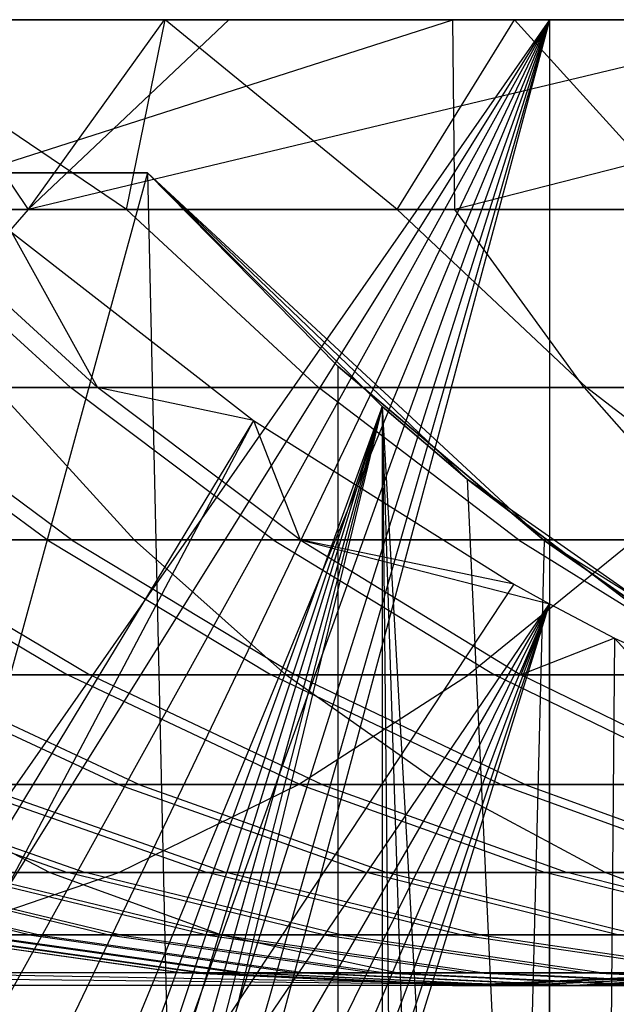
# Model space of a CAD drawing. Extents: x 0.1 to 12.1, y -6 to 6.
# Tile 85 of 181: x 6.491 to 6.615, y 0.728 to 0.932. Entities that reach past the tile are written whole.
import ezdxf

# ---------------------------------------------------------------- set-up
doc = ezdxf.new("R2010")
doc.units = 0
doc.header["$LTSCALE"] = 2.54
doc.layers.get('0').update_dxf_attribs({"linetype": 'CONTINUOUS'})

# ---------------------------------------------------------------- blocks, each defined once
blk = doc.blocks.new('DROPS_COLOR_C_STL')
at = {"color": 0}
for p, q in [((6.16837, 0.31145, 26.50722), (6.60097, 0.93168, 26.48376)), ((6.60097, 0.93168, 26.48376), (6.16837, 0.93168, 26.50722)), ((6.16837, 0.31145, 26.50722), (6.60097, 0.93168, 26.48376)), ((6.60097, 0.93168, 26.48376), (6.16837, 0.93168, 26.50722)), ((6.20344, 0.2952, 26.50648), (6.60097, 0.93168, 26.48376)), ((6.20344, 0.2952, 26.50648), (6.60097, 0.93168, 26.48376)), ((6.23638, 0.27439, 26.5056), (6.60097, 0.93168, 26.48376)), ((6.23638, 0.27439, 26.5056), (6.60097, 0.93168, 26.48376)), ((6.27208, 0.24392, 26.50445), (6.60097, 0.93168, 26.48376)), ((6.27208, 0.24392, 26.50445), (6.60097, 0.93168, 26.48376)), ((6.30275, 0.20802, 26.50328), (6.60097, 0.93168, 26.48376)), ((6.30275, 0.20802, 26.50328), (6.60097, 0.93168, 26.48376)), ((6.32731, 0.16797, 26.50224), (6.60097, 0.93168, 26.48376)), ((6.32731, 0.16797, 26.50224), (6.60097, 0.93168, 26.48376)), ((6.34537, 0.12439, 26.50141), (6.60097, 0.93168, 26.48376)), ((6.34537, 0.12439, 26.50141), (6.60097, 0.93168, 26.48376)), ((6.35635, 0.07863, 26.50087), (6.60097, 0.93168, 26.48376)), ((6.35635, 0.07863, 26.50087), (6.60097, 0.93168, 26.48376)), ((6.36005, 0.03169, 26.50069), (6.60097, 0.93168, 26.48376)), ((6.36005, 0.03169, 26.50069), (6.60097, 0.93168, 26.48376)), ((6.58087, 0.93168, 20.61313), (6.43126, 0.93168, 20.49436)), ((6.58087, 0.93168, 20.61313), (6.43126, 0.93168, 20.49436)), ((6.52132, 0.93168, 17.76127), (6.45521, 0.93168, 17.61591)), ((6.51328, 0.89239, 17.65235), (6.45521, 0.93168, 17.61591)), ((6.52132, 0.93168, 17.76127), (6.45521, 0.93168, 17.61591)), ((6.51328, 0.89239, 17.65235), (6.45521, 0.93168, 17.61591)), ((6.45847, 0.89239, 20.46685), (6.58087, 0.93168, 20.61313)), ((6.45847, 0.89239, 20.46685), (6.58087, 0.93168, 20.61313)), ((6.46654, 0.93168, 19.29293), (6.52117, 0.93168, 19.35291)), ((6.46654, 0.93168, 19.29293), (6.52117, 0.93168, 19.35291)), ((6.46654, 0.93168, 19.29293), (6.49292, 0.89239, 19.3791)), ((6.46654, 0.93168, 19.29293), (6.49292, 0.89239, 19.3791)), ((6.49292, 0.89239, 19.3791), (6.52117, 0.93168, 19.35291)), ((6.65714, 0.93168, 19.49389), (6.49292, 0.89239, 19.3791)), ((6.65714, 0.93168, 19.49389), (6.49292, 0.89239, 19.3791)), ((6.53453, 0.93168, 19.36727), (6.49292, 0.89239, 19.3791)), ((6.53453, 0.93168, 19.36727), (6.49292, 0.89239, 19.3791)), ((6.49292, 0.89239, 19.3791), (6.52117, 0.93168, 19.35291)), ((6.51328, 0.89239, 17.65235), (6.52132, 0.93168, 17.76127)), ((6.51328, 0.89239, 17.65235), (6.52132, 0.93168, 17.76127)), ((6.52117, 0.93168, 19.35291), (6.53453, 0.93168, 19.36727)), ((6.52117, 0.93168, 19.35291), (6.53453, 0.93168, 19.36727)), ((6.59367, 0.93168, 17.90447), (6.52132, 0.93168, 17.76127)), ((6.56937, 0.89239, 17.77208), (6.52132, 0.93168, 17.76127)), ((6.59367, 0.93168, 17.90447), (6.52132, 0.93168, 17.76127)), ((6.56937, 0.89239, 17.77208), (6.52132, 0.93168, 17.76127)), ((6.53453, 0.93168, 19.36727), (6.65714, 0.93168, 19.49389)), ((6.53453, 0.93168, 19.36727), (6.65714, 0.93168, 19.49389)), ((6.56937, 0.89239, 17.77208), (6.59367, 0.93168, 17.90447)), ((6.56937, 0.89239, 17.77208), (6.59367, 0.93168, 17.90447)), ((6.73478, 0.93168, 20.72719), (6.58087, 0.93168, 20.61313)), ((6.58133, 0.89239, 20.56485), (6.58087, 0.93168, 20.61313)), ((6.73478, 0.93168, 20.72719), (6.58087, 0.93168, 20.61313)), ((6.58133, 0.89239, 20.56485), (6.58087, 0.93168, 20.61313)), ((6.73478, 0.93168, 20.72719), (6.58133, 0.89239, 20.56485)), ((6.73478, 0.93168, 20.72719), (6.58133, 0.89239, 20.56485)), ((6.62237, 0.93168, 17.95751), (6.59367, 0.93168, 17.90447)), ((6.62923, 0.89239, 17.88929), (6.59367, 0.93168, 17.90447)), ((6.62237, 0.93168, 17.95751), (6.59367, 0.93168, 17.90447)), ((6.62923, 0.89239, 17.88929), (6.59367, 0.93168, 17.90447)), ((6.60097, -0.86832, 26.48376), (6.60097, 0.93168, 26.48376)), ((7.03074, 0.93168, 26.42915), (6.60097, 0.93168, 26.48376)), ((6.60097, -0.86832, 26.48376), (6.60097, 0.93168, 26.48376)), ((7.03074, 0.93168, 26.42915), (6.60097, 0.93168, 26.48376)), ((5.61212, 0.9, 39.52568), (6.51769, 0.9, 39.52568)), ((5.61212, 0.9, 39.52568), (6.51769, 0.9, 39.52568)), ((5.61212, 0.9, 32.52113), (6.51769, 0.9, 32.52113)), ((5.61212, 0.9, 32.52113), (6.51769, 0.9, 32.52113)), ((6.51769, 0.9, 35.55139), (6.31607, 0.9, 35.53357)), ((6.51769, 0.9, 35.55139), (6.31607, 0.9, 35.53357)), ((6.51769, 0.9, 35.55139), (6.31607, 0.16407, 35.53357)), ((6.51769, 0.9, 35.55139), (6.31607, 0.16407, 35.53357)), ((6.51769, 0.9, 26.53824), (6.44165, 0.9, 26.53297)), ((6.51769, 0.9, 26.53824), (6.44165, 0.9, 26.53297)), ((6.51769, 0.9, 39.52568), (6.51769, 0.9, 35.55139)), ((6.51769, 0.9, 35.55139), (6.56624, 0.8516, 35.55722)), ((6.58384, 0.83655, 39.52568), (6.51769, 0.9, 39.52568)), ((6.51769, 0.9, 39.52568), (6.51769, 0.9, 35.55139)), ((6.51769, 0.9, 39.52568), (6.56624, 0.8516, 35.55722)), ((6.51769, 0.9, 35.55139), (6.56624, 0.8516, 35.55722)), ((6.51769, 0.9, 39.52568), (6.56624, 0.8516, 35.55722)), ((6.58384, 0.83655, 39.52568), (6.51769, 0.9, 39.52568)), ((6.51769, 0.9, 32.52113), (6.51769, 0.9, 26.53824)), ((6.51769, 0.9, 26.53824), (6.55711, -0.85989, 26.54135)), ((6.51769, 0.9, 26.53824), (6.55711, -0.85989, 26.54135)), ((6.51769, 0.9, 26.53824), (6.55713, 0.85987, 26.54135)), ((6.59981, 0.82387, 32.52113), (6.51769, 0.9, 32.52113)), ((6.51769, 0.9, 32.52113), (6.51769, 0.9, 26.53824)), ((6.51769, 0.9, 32.52113), (6.55713, 0.85987, 26.54135)), ((6.51769, 0.9, 26.53824), (6.55713, 0.85987, 26.54135)), ((6.51769, 0.9, 32.52113), (6.55713, 0.85987, 26.54135)), ((6.59981, 0.82387, 32.52113), (6.51769, 0.9, 32.52113)), ((6.31574, 0.89239, 19.17697), (6.49292, 0.89239, 19.3791)), ((6.31574, 0.89239, 19.17697), (6.49292, 0.89239, 19.3791)), ((6.45847, 0.89239, 20.46685), (6.58133, 0.89239, 20.56485)), ((6.45847, 0.89239, 20.46685), (6.58133, 0.89239, 20.56485)), ((6.49292, 0.89239, 19.3791), (6.46094, 0.85555, 19.40873)), ((6.49292, 0.89239, 19.3791), (6.46094, 0.85555, 19.40873)), ((6.51328, 0.89239, 17.65235), (6.46132, 0.89239, 17.53078)), ((6.46132, 0.89239, 17.53078), (6.50168, 0.85555, 17.51432)), ((6.51328, 0.89239, 17.65235), (6.46132, 0.89239, 17.53078)), ((6.46132, 0.89239, 17.53078), (6.50168, 0.85555, 17.51432)), ((6.46699, 0.89239, 14.56391), (6.50729, 0.85555, 14.58053)), ((6.46699, 0.89239, 14.56391), (6.50729, 0.85555, 14.58053)), ((6.49292, 0.89239, 19.3791), (6.68038, 0.89239, 19.57068)), ((6.49292, 0.89239, 19.3791), (6.68038, 0.89239, 19.57068)), ((6.56937, 0.89239, 17.77208), (6.51328, 0.89239, 17.65235)), ((6.51328, 0.89239, 17.65235), (6.55307, 0.85555, 17.63453)), ((6.56937, 0.89239, 17.77208), (6.51328, 0.89239, 17.65235)), ((6.51328, 0.89239, 17.65235), (6.55307, 0.85555, 17.63453)), ((6.62923, 0.89239, 17.88929), (6.56937, 0.89239, 17.77208)), ((6.56937, 0.89239, 17.77208), (6.60853, 0.85555, 17.75292)), ((6.62923, 0.89239, 17.88929), (6.56937, 0.89239, 17.77208)), ((6.56937, 0.89239, 17.77208), (6.60853, 0.85555, 17.75292)), ((6.60805, 0.85555, 20.5304), (6.58133, 0.89239, 20.56485)), ((6.60805, 0.85555, 20.5304), (6.58133, 0.89239, 20.56485)), ((6.70701, 0.89239, 20.65954), (6.58133, 0.89239, 20.56485)), ((6.70701, 0.89239, 20.65954), (6.58133, 0.89239, 20.56485)), ((6.48947, 0.88767, 14.52358), (6.53959, 0.8487, 14.52739)), ((6.48947, 0.88767, 14.52358), (6.53959, 0.8487, 14.52739)), ((6.48947, 0.88767, 14.52358), (6.50729, 0.85555, 14.58053)), ((6.48947, 0.88767, 14.52358), (6.50729, 0.85555, 14.58053)), ((6.55711, -0.85989, 26.54135), (6.55713, 0.85987, 26.54135)), ((6.55711, -0.85989, 26.54135), (6.55713, 0.85987, 26.54135)), ((6.55713, 0.85987, 26.54135), (6.59981, 0.82387, 26.54502)), ((6.59981, 0.82387, 32.52113), (6.55713, 0.85987, 26.54135)), ((6.55713, 0.85987, 26.54135), (6.59981, 0.82387, 26.54502)), ((6.59981, 0.82387, 32.52113), (6.55713, 0.85987, 26.54135)), ((6.49685, 0.82396, 17.37634), (6.45427, 0.85555, 17.39205)), ((6.45427, 0.85555, 17.39205), (6.50168, 0.85555, 17.51432)), ((6.49685, 0.82396, 17.37634), (6.45427, 0.85555, 17.39205)), ((6.45427, 0.85555, 17.39205), (6.50168, 0.85555, 17.51432)), ((6.50194, 0.82396, 14.71825), (6.45942, 0.85555, 14.70238)), ((6.50729, 0.85555, 14.58053), (6.45942, 0.85555, 14.70238)), ((6.50194, 0.82396, 14.71825), (6.45942, 0.85555, 14.70238)), ((6.50729, 0.85555, 14.58053), (6.45942, 0.85555, 14.70238)), ((6.65008, 0.85555, 19.60202), (6.46094, 0.85555, 19.40873)), ((6.65008, 0.85555, 19.60202), (6.46094, 0.85555, 19.40873)), ((6.51492, 0.82396, 20.39808), (6.48612, 0.85555, 20.43316)), ((6.60805, 0.85555, 20.5304), (6.48612, 0.85555, 20.43316)), ((6.51492, 0.82396, 20.39808), (6.48612, 0.85555, 20.43316)), ((6.60805, 0.85555, 20.5304), (6.48612, 0.85555, 20.43316)), ((6.5437, 0.82396, 17.49717), (6.50168, 0.85555, 17.51432)), ((6.50168, 0.85555, 17.51432), (6.55307, 0.85555, 17.63453)), ((6.5437, 0.82396, 17.49717), (6.50168, 0.85555, 17.51432)), ((6.50168, 0.85555, 17.51432), (6.55307, 0.85555, 17.63453)), ((6.54924, 0.82396, 14.59783), (6.50729, 0.85555, 14.58053)), ((6.54924, 0.82396, 14.59783), (6.50729, 0.85555, 14.58053)), ((6.53959, 0.8487, 14.52739), (6.50729, 0.85555, 14.58053)), ((6.53959, 0.8487, 14.52739), (6.50729, 0.85555, 14.58053)), ((6.59448, 0.82396, 17.61598), (6.55307, 0.85555, 17.63453)), ((6.55307, 0.85555, 17.63453), (6.60853, 0.85555, 17.75292)), ((6.59448, 0.82396, 17.61598), (6.55307, 0.85555, 17.63453)), ((6.55307, 0.85555, 17.63453), (6.60853, 0.85555, 17.75292)), ((6.60805, 0.85555, 20.5304), (6.63587, 0.82396, 20.49454)), ((6.60805, 0.85555, 20.5304), (6.63587, 0.82396, 20.49454)), ((6.60805, 0.85555, 20.5304), (6.73277, 0.85555, 20.62437)), ((6.60805, 0.85555, 20.5304), (6.73277, 0.85555, 20.62437)), ((6.64929, 0.82396, 17.73298), (6.60853, 0.85555, 17.75292)), ((6.60853, 0.85555, 17.75292), (6.66772, 0.85555, 17.86882)), ((6.64929, 0.82396, 17.73298), (6.60853, 0.85555, 17.75292)), ((6.60853, 0.85555, 17.75292), (6.66772, 0.85555, 17.86882)), ((6.56624, 0.8516, 35.55722), (6.31607, 0.16407, 35.53357)), ((6.56624, 0.8516, 35.55722), (6.31607, 0.16407, 35.53357)), ((6.56624, 0.8516, 35.55722), (6.32924, 0.14188, 35.53442)), ((6.56624, 0.8516, 35.55722), (6.32924, 0.14188, 35.53442)), ((6.34037, 0.11882, 35.53518), (6.56624, 0.8516, 35.55722)), ((6.34037, 0.11882, 35.53518), (6.56624, 0.8516, 35.55722)), ((6.35226, 0.08618, 35.53601), (6.56624, 0.8516, 35.55722)), ((6.35226, 0.08618, 35.53601), (6.56624, 0.8516, 35.55722)), ((6.36035, 0.05209, 35.53661), (6.56624, 0.8516, 35.55722)), ((6.36035, 0.05209, 35.53661), (6.56624, 0.8516, 35.55722)), ((6.56624, 0.8516, 35.55722), (6.3644, 0.01744, 35.53691)), ((6.56624, 0.8516, 35.55722), (6.3644, 0.01744, 35.53691)), ((6.62027, -0.80885, 35.56442), (6.56624, 0.8516, 35.55722)), ((6.56624, 0.8516, 35.55722), (6.65889, -0.78391, 35.57003)), ((6.56624, 0.8516, 35.55722), (6.65889, -0.78391, 35.57003)), ((6.56624, 0.8516, 35.55722), (6.58384, 0.83655, 35.55948)), ((6.56624, 0.8516, 35.55722), (6.56624, -0.8516, 35.55722)), ((6.56624, 0.8516, 35.55722), (6.56624, -0.8516, 35.55722)), ((6.56624, 0.8516, 35.55722), (6.58385, -0.83654, 35.55949)), ((6.56624, 0.8516, 35.55722), (6.58385, -0.83654, 35.55949)), ((6.62027, -0.80885, 35.56442), (6.56624, 0.8516, 35.55722)), ((6.58384, 0.83655, 39.52568), (6.56624, 0.8516, 35.55722)), ((6.56624, 0.8516, 35.55722), (6.58384, 0.83655, 35.55948)), ((6.58384, 0.83655, 39.52568), (6.56624, 0.8516, 35.55722)), ((6.53959, 0.8487, 14.52739), (6.20371, 0.29505, 14.50992)), ((6.53959, 0.8487, 14.52739), (6.20371, 0.29505, 14.50992)), ((6.53959, 0.8487, 14.52739), (6.23638, 0.27439, 14.51079)), ((6.53959, 0.8487, 14.52739), (6.23638, 0.27439, 14.51079)), ((6.53959, 0.8487, 14.52739), (6.59351, 0.81481, 14.53196)), ((6.53959, 0.8487, 14.52739), (6.59351, 0.81481, 14.53196)), ((6.53959, 0.8487, 14.52739), (6.54924, 0.82396, 14.59783)), ((6.53959, 0.8487, 14.52739), (6.54924, 0.82396, 14.59783)), ((6.58384, 0.83655, 35.55948), (6.65889, -0.78391, 35.57003)), ((6.58384, 0.83655, 35.55948), (6.65889, -0.78391, 35.57003)), ((6.58384, 0.83655, 35.55948), (6.6203, 0.80883, 35.56443)), ((6.65889, 0.78391, 39.52568), (6.58384, 0.83655, 39.52568)), ((6.6203, 0.80883, 35.56443), (6.58384, 0.83655, 39.52568)), ((6.65889, 0.78391, 39.52568), (6.58384, 0.83655, 39.52568)), ((6.6203, 0.80883, 35.56443), (6.58384, 0.83655, 39.52568)), ((6.58384, 0.83655, 35.55948), (6.6203, 0.80883, 35.56443)), ((6.58384, 0.83655, 35.55948), (6.58384, 0.83655, 39.52568)), ((6.58384, 0.83655, 35.55948), (6.58384, 0.83655, 39.52568)), ((6.51492, 0.82396, 20.39808), (6.39668, 0.82396, 20.29831)), ((6.51492, 0.82396, 20.39808), (6.39668, 0.82396, 20.29831)), ((6.42766, 0.82396, 19.43958), (6.61854, 0.82396, 19.63465)), ((6.42766, 0.82396, 19.43958), (6.61854, 0.82396, 19.63465)), ((6.49685, 0.82396, 17.37634), (6.45412, 0.82396, 17.25399)), ((6.45412, 0.82396, 17.25399), (6.50107, 0.796, 17.23846)), ((6.49685, 0.82396, 17.37634), (6.45412, 0.82396, 17.25399)), ((6.45412, 0.82396, 17.25399), (6.50107, 0.796, 17.23846)), ((6.45882, 0.82396, 14.84005), (6.50194, 0.82396, 14.71825)), ((6.45882, 0.82396, 14.84005), (6.50194, 0.82396, 14.71825)), ((6.45882, 0.82396, 14.84005), (6.5057, 0.796, 14.85577)), ((6.45882, 0.82396, 14.84005), (6.5057, 0.796, 14.85577)), ((6.5437, 0.82396, 17.49717), (6.49685, 0.82396, 17.37634)), ((6.49685, 0.82396, 17.37634), (6.54324, 0.796, 17.35923)), ((6.5437, 0.82396, 17.49717), (6.49685, 0.82396, 17.37634)), ((6.49685, 0.82396, 17.37634), (6.54324, 0.796, 17.35923)), ((6.50194, 0.82396, 14.71825), (6.54924, 0.82396, 14.59783)), ((6.50194, 0.82396, 14.71825), (6.54924, 0.82396, 14.59783)), ((6.50194, 0.82396, 14.71825), (6.54826, 0.796, 14.73555)), ((6.50194, 0.82396, 14.71825), (6.54826, 0.796, 14.73555)), ((6.63587, 0.82396, 20.49454), (6.51492, 0.82396, 20.39808)), ((6.63587, 0.82396, 20.49454), (6.51492, 0.82396, 20.39808)), ((6.54629, 0.796, 20.35986), (6.51492, 0.82396, 20.39808)), ((6.54629, 0.796, 20.35986), (6.51492, 0.82396, 20.39808)), ((6.59448, 0.82396, 17.61598), (6.5437, 0.82396, 17.49717)), ((6.5437, 0.82396, 17.49717), (6.58949, 0.796, 17.47849)), ((6.59448, 0.82396, 17.61598), (6.5437, 0.82396, 17.49717)), ((6.5437, 0.82396, 17.49717), (6.58949, 0.796, 17.47849)), ((6.59351, 0.81481, 14.53196), (6.54924, 0.82396, 14.59783)), ((6.54924, 0.82396, 14.59783), (6.60092, 0.81072, 14.53262)), ((6.59351, 0.81481, 14.53196), (6.54924, 0.82396, 14.59783)), ((6.54924, 0.82396, 14.59783), (6.60092, 0.81072, 14.53262)), ((6.54924, 0.82396, 14.59783), (6.59495, 0.796, 14.61669)), ((6.54924, 0.82396, 14.59783), (6.59495, 0.796, 14.61669)), ((6.59981, 0.82387, 26.54502), (6.55711, -0.85989, 26.54135)), ((6.59981, 0.82387, 26.54502), (6.55711, -0.85989, 26.54135)), ((6.61854, 0.82396, 19.63465), (6.58416, 0.796, 19.6702)), ((6.61854, 0.82396, 19.63465), (6.58416, 0.796, 19.6702)), ((6.64929, 0.82396, 17.73298), (6.59448, 0.82396, 17.61598)), ((6.59448, 0.82396, 17.61598), (6.63961, 0.796, 17.59576)), ((6.64929, 0.82396, 17.73298), (6.59448, 0.82396, 17.61598)), ((6.59448, 0.82396, 17.61598), (6.63961, 0.796, 17.59576)), ((6.59981, 0.82387, 26.54502), (6.64566, 0.79198, 26.5493)), ((6.69464, 0.76432, 32.52113), (6.59981, 0.82387, 32.52113)), ((6.64566, 0.79198, 26.5493), (6.59981, 0.82387, 32.52113)), ((6.69464, 0.76432, 32.52113), (6.59981, 0.82387, 32.52113)), ((6.64566, 0.79198, 26.5493), (6.59981, 0.82387, 32.52113)), ((6.59981, 0.82387, 26.54502), (6.64566, 0.79198, 26.5493)), ((6.59981, 0.82387, 26.54502), (6.59981, 0.82387, 32.52113)), ((6.59981, 0.82387, 26.54502), (6.59981, 0.82387, 32.52113)), ((6.59351, 0.81481, 14.53196), (6.23638, 0.27439, 14.51079)), ((6.59351, 0.81481, 14.53196), (6.23638, 0.27439, 14.51079)), ((6.59351, 0.81481, 14.53196), (6.60092, 0.81072, 14.53262)), ((6.59351, 0.81481, 14.53196), (6.60092, 0.81072, 14.53262)), ((6.23638, 0.27439, 14.51079), (6.60092, 0.81072, 14.53262)), ((6.23638, 0.27439, 14.51079), (6.60092, 0.81072, 14.53262)), ((6.27219, 0.24381, 14.51195), (6.60092, 0.81072, 14.53262)), ((6.27219, 0.24381, 14.51195), (6.60092, 0.81072, 14.53262)), ((6.30275, 0.20802, 14.51311), (6.60092, 0.81072, 14.53262)), ((6.30275, 0.20802, 14.51311), (6.60092, 0.81072, 14.53262)), ((6.32732, 0.16795, 14.51415), (6.60092, 0.81072, 14.53262)), ((6.32732, 0.16795, 14.51415), (6.60092, 0.81072, 14.53262)), ((6.60092, 0.81072, 14.53262), (6.34537, 0.12439, 14.51498)), ((6.60092, 0.81072, 14.53262), (6.34537, 0.12439, 14.51498)), ((6.35633, 0.07875, 14.51552), (6.60092, 0.81072, 14.53262)), ((6.35633, 0.07875, 14.51552), (6.60092, 0.81072, 14.53262)), ((6.36005, 0.03169, 14.5157), (6.60092, 0.81072, 14.53262)), ((6.36005, 0.03169, 14.5157), (6.60092, 0.81072, 14.53262)), ((6.60092, 0.81072, 14.53262), (6.59495, 0.796, 14.61669)), ((6.60092, 0.81072, 14.53262), (6.59495, 0.796, 14.61669)), ((6.60092, 0.81072, 14.53262), (6.61438, 0.80359, 14.53386)), ((6.60093, -0.74735, 14.53262), (6.60092, 0.81072, 14.53262)), ((6.60093, -0.74735, 14.53262), (6.60092, 0.81072, 14.53262)), ((6.60092, 0.81072, 14.53262), (6.61438, 0.80359, 14.53386)), ((6.61438, 0.80359, 14.53386), (6.59495, 0.796, 14.61669)), ((6.61438, 0.80359, 14.53386), (6.59495, 0.796, 14.61669)), ((6.61438, 0.80359, 14.53386), (6.60093, -0.74735, 14.53262)), ((6.61438, 0.80359, 14.53386), (6.60093, -0.74735, 14.53262)), ((6.61438, 0.80359, 14.53386), (6.67332, 0.77693, 14.53962)), ((6.61438, 0.80359, 14.53386), (6.67332, 0.77693, 14.53962)), ((6.61438, 0.80359, 14.53386), (6.64183, 0.7733, 14.63602)), ((6.61438, 0.80359, 14.53386), (6.64183, 0.7733, 14.63602)), ((6.58416, 0.796, 19.6702), (6.39139, 0.796, 19.47319)), ((6.58416, 0.796, 19.6702), (6.39139, 0.796, 19.47319)), ((6.42909, 0.796, 20.26097), (6.54629, 0.796, 20.35986)), ((6.42909, 0.796, 20.26097), (6.54629, 0.796, 20.35986)), ((6.51163, 0.7733, 17.10199), (6.46298, 0.796, 17.11627)), ((6.46298, 0.796, 17.11627), (6.50107, 0.796, 17.23846)), ((6.51163, 0.7733, 17.10199), (6.46298, 0.796, 17.11627)), ((6.46298, 0.796, 17.11627), (6.50107, 0.796, 17.23846)), ((6.51585, 0.7733, 14.99186), (6.46726, 0.796, 14.97737)), ((6.5057, 0.796, 14.85577), (6.46726, 0.796, 14.97737)), ((6.51585, 0.7733, 14.99186), (6.46726, 0.796, 14.97737)), ((6.5057, 0.796, 14.85577), (6.46726, 0.796, 14.97737)), ((6.5492, 0.7733, 17.22254), (6.50107, 0.796, 17.23846)), ((6.50107, 0.796, 17.23846), (6.54324, 0.796, 17.35923)), ((6.5492, 0.7733, 17.22254), (6.50107, 0.796, 17.23846)), ((6.50107, 0.796, 17.23846), (6.54324, 0.796, 17.35923)), ((6.55377, 0.7733, 14.87189), (6.5057, 0.796, 14.85577)), ((6.54826, 0.796, 14.73555), (6.5057, 0.796, 14.85577)), ((6.55377, 0.7733, 14.87189), (6.5057, 0.796, 14.85577)), ((6.54826, 0.796, 14.73555), (6.5057, 0.796, 14.85577)), ((6.59081, 0.7733, 17.34168), (6.54324, 0.796, 17.35923)), ((6.54324, 0.796, 17.35923), (6.58949, 0.796, 17.47849)), ((6.59081, 0.7733, 17.34168), (6.54324, 0.796, 17.35923)), ((6.54324, 0.796, 17.35923), (6.58949, 0.796, 17.47849)), ((6.66618, 0.796, 20.45547), (6.54629, 0.796, 20.35986)), ((6.66618, 0.796, 20.45547), (6.54629, 0.796, 20.35986)), ((6.57846, 0.7733, 20.32066), (6.54629, 0.796, 20.35986)), ((6.57846, 0.7733, 20.32066), (6.54629, 0.796, 20.35986)), ((6.59576, 0.7733, 14.75329), (6.54826, 0.796, 14.73555)), ((6.59495, 0.796, 14.61669), (6.54826, 0.796, 14.73555)), ((6.59576, 0.7733, 14.75329), (6.54826, 0.796, 14.73555)), ((6.59495, 0.796, 14.61669), (6.54826, 0.796, 14.73555)), ((6.54892, 0.7733, 19.70665), (6.58416, 0.796, 19.6702)), ((6.54892, 0.7733, 19.70665), (6.58416, 0.796, 19.6702)), ((6.7834, 0.796, 19.85276), (6.58416, 0.796, 19.6702)), ((6.7834, 0.796, 19.85276), (6.58416, 0.796, 19.6702)), ((6.63643, 0.7733, 17.45934), (6.58949, 0.796, 17.47849)), ((6.58949, 0.796, 17.47849), (6.63961, 0.796, 17.59576)), ((6.63643, 0.7733, 17.45934), (6.58949, 0.796, 17.47849)), ((6.58949, 0.796, 17.47849), (6.63961, 0.796, 17.59576)), ((6.64183, 0.7733, 14.63602), (6.59495, 0.796, 14.61669)), ((6.64183, 0.7733, 14.63602), (6.59495, 0.796, 14.61669)), ((6.54892, 0.7733, 19.70665), (6.3542, 0.7733, 19.50765)), ((6.54892, 0.7733, 19.70665), (6.3542, 0.7733, 19.50765)), ((6.44885, 0.7733, 16.85772), (6.50112, 0.75511, 16.84615)), ((6.44885, 0.7733, 16.85772), (6.50112, 0.75511, 16.84615)), ((6.4525, 0.7733, 15.23438), (6.50472, 0.75511, 15.24618)), ((6.4525, 0.7733, 15.23438), (6.50472, 0.75511, 15.24618)), ((6.46233, 0.7733, 20.22267), (6.49742, 0.75511, 20.18224)), ((6.46233, 0.7733, 20.22267), (6.49742, 0.75511, 20.18224)), ((6.46233, 0.7733, 20.22267), (6.57846, 0.7733, 20.32066)), ((6.46233, 0.7733, 20.22267), (6.57846, 0.7733, 20.32066)), ((6.51163, 0.7733, 17.10199), (6.47814, 0.7733, 16.98024)), ((6.47814, 0.7733, 16.98024), (6.53, 0.75511, 16.96692)), ((6.51163, 0.7733, 17.10199), (6.47814, 0.7733, 16.98024)), ((6.47814, 0.7733, 16.98024), (6.53, 0.75511, 16.96692)), ((6.48214, 0.7733, 15.11258), (6.51585, 0.7733, 14.99186)), ((6.48214, 0.7733, 15.11258), (6.51585, 0.7733, 14.99186)), ((6.48214, 0.7733, 15.11258), (6.53393, 0.75511, 15.12614)), ((6.48214, 0.7733, 15.11258), (6.53393, 0.75511, 15.12614)), ((6.5492, 0.7733, 17.22254), (6.51163, 0.7733, 17.10199)), ((6.51163, 0.7733, 17.10199), (6.563, 0.75511, 17.08691)), ((6.5492, 0.7733, 17.22254), (6.51163, 0.7733, 17.10199)), ((6.51163, 0.7733, 17.10199), (6.563, 0.75511, 17.08691)), ((6.5117, 0.75511, 19.74514), (6.54892, 0.7733, 19.70665)), ((6.5117, 0.75511, 19.74514), (6.54892, 0.7733, 19.70665)), ((6.51585, 0.7733, 14.99186), (6.55377, 0.7733, 14.87189)), ((6.51585, 0.7733, 14.99186), (6.55377, 0.7733, 14.87189)), ((6.51585, 0.7733, 14.99186), (6.56716, 0.75511, 15.00715)), ((6.51585, 0.7733, 14.99186), (6.56716, 0.75511, 15.00715)), ((6.75017, 0.7733, 19.89105), (6.54892, 0.7733, 19.70665)), ((6.75017, 0.7733, 19.89105), (6.54892, 0.7733, 19.70665)), ((6.59081, 0.7733, 17.34168), (6.5492, 0.7733, 17.22254)), ((6.5492, 0.7733, 17.22254), (6.60003, 0.75511, 17.20572)), ((6.59081, 0.7733, 17.34168), (6.5492, 0.7733, 17.22254)), ((6.5492, 0.7733, 17.22254), (6.60003, 0.75511, 17.20572)), ((6.55377, 0.7733, 14.87189), (6.59576, 0.7733, 14.75329)), ((6.55377, 0.7733, 14.87189), (6.59576, 0.7733, 14.75329)), ((6.55377, 0.7733, 14.87189), (6.60454, 0.75511, 14.88891)), ((6.55377, 0.7733, 14.87189), (6.60454, 0.75511, 14.88891)), ((6.69726, 0.7733, 20.41541), (6.57846, 0.7733, 20.32066)), ((6.69726, 0.7733, 20.41541), (6.57846, 0.7733, 20.32066)), ((6.61243, 0.75511, 20.27928), (6.57846, 0.7733, 20.32066)), ((6.61243, 0.75511, 20.27928), (6.57846, 0.7733, 20.32066)), ((6.63643, 0.7733, 17.45934), (6.59081, 0.7733, 17.34168)), ((6.59081, 0.7733, 17.34168), (6.64104, 0.75511, 17.32315)), ((6.63643, 0.7733, 17.45934), (6.59081, 0.7733, 17.34168)), ((6.59081, 0.7733, 17.34168), (6.64104, 0.75511, 17.32315)), ((6.59576, 0.7733, 14.75329), (6.64183, 0.7733, 14.63602)), ((6.59576, 0.7733, 14.75329), (6.64183, 0.7733, 14.63602)), ((6.59576, 0.7733, 14.75329), (6.64592, 0.75511, 14.77201)), ((6.59576, 0.7733, 14.75329), (6.64592, 0.75511, 14.77201)), ((6.5117, 0.75511, 19.74514), (6.31493, 0.75511, 19.54405)), ((6.5117, 0.75511, 19.74514), (6.31493, 0.75511, 19.54405)), ((6.38782, 0.75511, 20.0845), (6.49742, 0.75511, 20.18224)), ((6.38782, 0.75511, 20.0845), (6.49742, 0.75511, 20.18224)), ((6.49316, 0.74218, 16.47381), (6.43925, 0.75511, 16.48011)), ((6.49316, 0.74218, 16.47381), (6.43925, 0.75511, 16.48011)), ((6.49502, 0.74218, 15.62032), (6.44113, 0.75511, 15.6138)), ((6.49502, 0.74218, 15.62032), (6.44113, 0.75511, 15.6138)), ((6.50941, 0.74218, 16.59449), (6.45573, 0.75511, 16.60261)), ((6.50941, 0.74218, 16.59449), (6.45573, 0.75511, 16.60261)), ((6.51183, 0.74218, 15.4989), (6.45819, 0.75511, 15.49055)), ((6.51183, 0.74218, 15.4989), (6.45819, 0.75511, 15.49055)), ((6.47397, 0.74218, 19.78416), (6.5117, 0.75511, 19.74514)), ((6.47397, 0.74218, 19.78416), (6.5117, 0.75511, 19.74514)), ((6.5297, 0.74218, 16.71457), (6.47633, 0.75511, 16.72449)), ((6.47633, 0.75511, 16.72449), (6.50112, 0.75511, 16.84615)), ((6.5297, 0.74218, 16.71457), (6.47633, 0.75511, 16.72449)), ((6.47633, 0.75511, 16.72449), (6.50112, 0.75511, 16.84615)), ((6.53272, 0.74218, 15.37813), (6.4794, 0.75511, 15.36797)), ((6.50472, 0.75511, 15.24618), (6.4794, 0.75511, 15.36797)), ((6.53272, 0.74218, 15.37813), (6.4794, 0.75511, 15.36797)), ((6.50472, 0.75511, 15.24618), (6.4794, 0.75511, 15.36797)), ((6.49742, 0.75511, 20.18224), (6.53301, 0.74218, 20.14124)), ((6.49742, 0.75511, 20.18224), (6.53301, 0.74218, 20.14124)), ((6.49742, 0.75511, 20.18224), (6.61243, 0.75511, 20.27928)), ((6.49742, 0.75511, 20.18224), (6.61243, 0.75511, 20.27928)), ((6.55412, 0.74218, 16.83443), (6.50112, 0.75511, 16.84615)), ((6.50112, 0.75511, 16.84615), (6.53, 0.75511, 16.96692)), ((6.55412, 0.74218, 16.83443), (6.50112, 0.75511, 16.84615)), ((6.50112, 0.75511, 16.84615), (6.53, 0.75511, 16.96692)), ((6.55767, 0.74218, 15.25815), (6.50472, 0.75511, 15.24618)), ((6.53393, 0.75511, 15.12614), (6.50472, 0.75511, 15.24618)), ((6.55767, 0.74218, 15.25815), (6.50472, 0.75511, 15.24618)), ((6.53393, 0.75511, 15.12614), (6.50472, 0.75511, 15.24618)), ((6.71507, 0.75511, 19.93149), (6.5117, 0.75511, 19.74514)), ((6.71507, 0.75511, 19.93149), (6.5117, 0.75511, 19.74514)), ((6.58257, 0.74218, 16.9534), (6.53, 0.75511, 16.96692)), ((6.53, 0.75511, 16.96692), (6.563, 0.75511, 17.08691)), ((6.58257, 0.74218, 16.9534), (6.53, 0.75511, 16.96692)), ((6.53, 0.75511, 16.96692), (6.563, 0.75511, 17.08691)), ((6.58645, 0.74218, 15.13988), (6.53393, 0.75511, 15.12614)), ((6.56716, 0.75511, 15.00715), (6.53393, 0.75511, 15.12614)), ((6.58645, 0.74218, 15.13988), (6.53393, 0.75511, 15.12614)), ((6.56716, 0.75511, 15.00715), (6.53393, 0.75511, 15.12614)), ((6.61508, 0.74218, 17.07162), (6.563, 0.75511, 17.08691)), ((6.563, 0.75511, 17.08691), (6.60003, 0.75511, 17.20572)), ((6.61508, 0.74218, 17.07162), (6.563, 0.75511, 17.08691)), ((6.563, 0.75511, 17.08691), (6.60003, 0.75511, 17.20572)), ((6.61918, 0.74218, 15.02266), (6.56716, 0.75511, 15.00715)), ((6.60454, 0.75511, 14.88891), (6.56716, 0.75511, 15.00715)), ((6.61918, 0.74218, 15.02266), (6.56716, 0.75511, 15.00715)), ((6.60454, 0.75511, 14.88891), (6.56716, 0.75511, 15.00715)), ((6.65157, 0.74218, 17.18867), (6.60003, 0.75511, 17.20572)), ((6.60003, 0.75511, 17.20572), (6.64104, 0.75511, 17.32315)), ((6.65157, 0.74218, 17.18867), (6.60003, 0.75511, 17.20572)), ((6.60003, 0.75511, 17.20572), (6.64104, 0.75511, 17.32315)), ((6.65601, 0.74218, 14.90617), (6.60454, 0.75511, 14.88891)), ((6.64592, 0.75511, 14.77201), (6.60454, 0.75511, 14.88891)), ((6.65601, 0.74218, 14.90617), (6.60454, 0.75511, 14.88891)), ((6.64592, 0.75511, 14.77201), (6.60454, 0.75511, 14.88891)), ((6.73007, 0.75511, 20.37311), (6.61243, 0.75511, 20.27928)), ((6.73007, 0.75511, 20.37311), (6.61243, 0.75511, 20.27928)), ((6.64687, 0.74218, 20.23732), (6.61243, 0.75511, 20.27928)), ((6.64687, 0.74218, 20.23732), (6.61243, 0.75511, 20.27928)), ((6.42449, 0.74218, 20.04448), (6.53301, 0.74218, 20.14124)), ((6.42449, 0.74218, 20.04448), (6.53301, 0.74218, 20.14124)), ((6.46907, 0.74218, 16.10923), (6.5248, 0.7343, 16.10838)), ((6.46907, 0.74218, 16.10923), (6.5248, 0.7343, 16.10838)), ((6.46932, 0.74218, 15.987), (6.52505, 0.7343, 15.98804)), ((6.46932, 0.74218, 15.987), (6.52505, 0.7343, 15.98804)), ((6.47298, 0.74218, 16.2314), (6.52865, 0.7343, 16.22867)), ((6.47298, 0.74218, 16.2314), (6.52865, 0.7343, 16.22867)), ((6.47375, 0.74218, 15.86452), (6.52941, 0.7343, 15.86745)), ((6.47375, 0.74218, 15.86452), (6.52941, 0.7343, 15.86745)), ((6.67949, 0.74218, 19.97248), (6.47397, 0.74218, 19.78416)), ((6.67949, 0.74218, 19.97248), (6.47397, 0.74218, 19.78416)), ((6.49316, 0.74218, 16.47381), (6.48102, 0.74218, 16.35278)), ((6.48102, 0.74218, 16.35278), (6.53657, 0.7343, 16.34817)), ((6.49316, 0.74218, 16.47381), (6.48102, 0.74218, 16.35278)), ((6.48102, 0.74218, 16.35278), (6.53657, 0.7343, 16.34817)), ((6.48232, 0.74218, 15.74225), (6.49502, 0.74218, 15.62032)), ((6.48232, 0.74218, 15.74225), (6.49502, 0.74218, 15.62032)), ((6.48232, 0.74218, 15.74225), (6.53785, 0.7343, 15.74707)), ((6.48232, 0.74218, 15.74225), (6.53785, 0.7343, 15.74707)), ((6.50941, 0.74218, 16.59449), (6.49316, 0.74218, 16.47381)), ((6.49316, 0.74218, 16.47381), (6.54853, 0.7343, 16.46734)), ((6.50941, 0.74218, 16.59449), (6.49316, 0.74218, 16.47381)), ((6.49316, 0.74218, 16.47381), (6.54853, 0.7343, 16.46734)), ((6.49502, 0.74218, 15.62032), (6.51183, 0.74218, 15.4989)), ((6.49502, 0.74218, 15.62032), (6.51183, 0.74218, 15.4989)), ((6.49502, 0.74218, 15.62032), (6.55036, 0.7343, 15.62702)), ((6.49502, 0.74218, 15.62032), (6.55036, 0.7343, 15.62702)), ((6.5297, 0.74218, 16.71457), (6.50941, 0.74218, 16.59449)), ((6.50941, 0.74218, 16.59449), (6.56452, 0.7343, 16.58616)), ((6.5297, 0.74218, 16.71457), (6.50941, 0.74218, 16.59449)), ((6.50941, 0.74218, 16.59449), (6.56452, 0.7343, 16.58616)), ((6.51183, 0.74218, 15.4989), (6.53272, 0.74218, 15.37813)), ((6.51183, 0.74218, 15.4989), (6.53272, 0.74218, 15.37813)), ((6.51183, 0.74218, 15.4989), (6.56691, 0.7343, 15.50747)), ((6.51183, 0.74218, 15.4989), (6.56691, 0.7343, 15.50747)), ((6.55412, 0.74218, 16.83443), (6.5297, 0.74218, 16.71457)), ((6.5297, 0.74218, 16.71457), (6.5845, 0.7343, 16.70438)), ((6.55412, 0.74218, 16.83443), (6.5297, 0.74218, 16.71457)), ((6.5297, 0.74218, 16.71457), (6.5845, 0.7343, 16.70438)), ((6.53272, 0.74218, 15.37813), (6.55767, 0.74218, 15.25815)), ((6.53272, 0.74218, 15.37813), (6.55767, 0.74218, 15.25815)), ((6.53272, 0.74218, 15.37813), (6.58747, 0.7343, 15.38857)), ((6.53272, 0.74218, 15.37813), (6.58747, 0.7343, 15.38857)), ((6.53301, 0.74218, 20.14124), (6.56954, 0.7343, 20.09915)), ((6.53301, 0.74218, 20.14124), (6.56954, 0.7343, 20.09915)), ((6.53301, 0.74218, 20.14124), (6.64687, 0.74218, 20.23732)), ((6.53301, 0.74218, 20.14124), (6.64687, 0.74218, 20.23732)), ((6.58257, 0.74218, 16.9534), (6.55412, 0.74218, 16.83443)), ((6.55412, 0.74218, 16.83443), (6.60855, 0.7343, 16.82239)), ((6.58257, 0.74218, 16.9534), (6.55412, 0.74218, 16.83443)), ((6.55412, 0.74218, 16.83443), (6.60855, 0.7343, 16.82239)), ((6.55767, 0.74218, 15.25815), (6.58645, 0.74218, 15.13988)), ((6.55767, 0.74218, 15.25815), (6.58645, 0.74218, 15.13988)), ((6.55767, 0.74218, 15.25815), (6.61204, 0.7343, 15.27043)), ((6.55767, 0.74218, 15.25815), (6.61204, 0.7343, 15.27043)), ((6.61508, 0.74218, 17.07162), (6.58257, 0.74218, 16.9534)), ((6.58257, 0.74218, 16.9534), (6.63655, 0.7343, 16.93953)), ((6.61508, 0.74218, 17.07162), (6.58257, 0.74218, 16.9534)), ((6.58257, 0.74218, 16.9534), (6.63655, 0.7343, 16.93953)), ((6.58645, 0.74218, 15.13988), (6.61918, 0.74218, 15.02266)), ((6.58645, 0.74218, 15.13988), (6.61918, 0.74218, 15.02266)), ((6.58645, 0.74218, 15.13988), (6.64037, 0.7343, 15.154)), ((6.58645, 0.74218, 15.13988), (6.64037, 0.7343, 15.154)), ((6.60625, 0.73168, 20.05686), (6.35738, 0.7343, 19.90474)), ((6.60625, 0.73168, 20.05686), (6.35738, 0.7343, 19.90474)), ((6.64295, 0.7343, 20.01458), (6.43522, 0.7343, 19.82424)), ((6.64295, 0.7343, 20.01458), (6.43522, 0.7343, 19.82424)), ((6.56954, 0.7343, 20.09915), (6.46215, 0.7343, 20.00338)), ((6.56954, 0.7343, 20.09915), (6.46215, 0.7343, 20.00338)), ((6.60625, 0.73168, 20.05686), (6.46215, 0.7343, 20.00338)), ((6.60625, 0.73168, 20.05686), (6.46215, 0.7343, 20.00338)), ((6.58078, 0.73168, 16.10753), (6.5248, 0.7343, 16.10838)), ((6.5248, 0.7343, 16.10838), (6.52865, 0.7343, 16.22867)), ((6.52505, 0.7343, 15.98804), (6.5248, 0.7343, 16.10838)), ((6.58078, 0.73168, 16.10753), (6.5248, 0.7343, 16.10838)), ((6.52505, 0.7343, 15.98804), (6.5248, 0.7343, 16.10838)), ((6.5248, 0.7343, 16.10838), (6.52865, 0.7343, 16.22867)), ((6.58103, 0.73168, 15.98909), (6.52505, 0.7343, 15.98804)), ((6.52941, 0.7343, 15.86745), (6.52505, 0.7343, 15.98804)), ((6.58103, 0.73168, 15.98909), (6.52505, 0.7343, 15.98804)), ((6.52941, 0.7343, 15.86745), (6.52505, 0.7343, 15.98804)), ((6.58458, 0.73168, 16.22592), (6.52865, 0.7343, 16.22867)), ((6.52865, 0.7343, 16.22867), (6.53657, 0.7343, 16.34817)), ((6.58458, 0.73168, 16.22592), (6.52865, 0.7343, 16.22867)), ((6.52865, 0.7343, 16.22867), (6.53657, 0.7343, 16.34817)), ((6.58532, 0.73168, 15.87039), (6.52941, 0.7343, 15.86745)), ((6.53785, 0.7343, 15.74707), (6.52941, 0.7343, 15.86745)), ((6.58532, 0.73168, 15.87039), (6.52941, 0.7343, 15.86745)), ((6.53785, 0.7343, 15.74707), (6.52941, 0.7343, 15.86745)), ((6.59237, 0.73168, 16.34354), (6.53657, 0.7343, 16.34817)), ((6.53657, 0.7343, 16.34817), (6.54853, 0.7343, 16.46734)), ((6.59237, 0.73168, 16.34354), (6.53657, 0.7343, 16.34817)), ((6.53657, 0.7343, 16.34817), (6.54853, 0.7343, 16.46734)), ((6.59363, 0.73168, 15.7519), (6.53785, 0.7343, 15.74707)), ((6.55036, 0.7343, 15.62702), (6.53785, 0.7343, 15.74707)), ((6.59363, 0.73168, 15.7519), (6.53785, 0.7343, 15.74707)), ((6.55036, 0.7343, 15.62702), (6.53785, 0.7343, 15.74707)), ((6.60414, 0.73168, 16.46083), (6.54853, 0.7343, 16.46734)), ((6.54853, 0.7343, 16.46734), (6.56452, 0.7343, 16.58616)), ((6.60414, 0.73168, 16.46083), (6.54853, 0.7343, 16.46734)), ((6.54853, 0.7343, 16.46734), (6.56452, 0.7343, 16.58616)), ((6.60594, 0.73168, 15.63375), (6.55036, 0.7343, 15.62702)), ((6.56691, 0.7343, 15.50747), (6.55036, 0.7343, 15.62702)), ((6.60594, 0.73168, 15.63375), (6.55036, 0.7343, 15.62702)), ((6.56691, 0.7343, 15.50747), (6.55036, 0.7343, 15.62702)), ((6.61988, 0.73168, 16.57778), (6.56452, 0.7343, 16.58616)), ((6.56452, 0.7343, 16.58616), (6.5845, 0.7343, 16.70438)), ((6.61988, 0.73168, 16.57778), (6.56452, 0.7343, 16.58616)), ((6.56452, 0.7343, 16.58616), (6.5845, 0.7343, 16.70438)), ((6.62223, 0.73168, 15.51608), (6.56691, 0.7343, 15.50747)), ((6.58747, 0.7343, 15.38857), (6.56691, 0.7343, 15.50747)), ((6.62223, 0.73168, 15.51608), (6.56691, 0.7343, 15.50747)), ((6.58747, 0.7343, 15.38857), (6.56691, 0.7343, 15.50747)), ((6.56954, 0.7343, 20.09915), (6.68224, 0.7343, 20.19423)), ((6.56954, 0.7343, 20.09915), (6.68224, 0.7343, 20.19423)), ((6.58078, 0.73168, 16.10753), (6.63677, 0.7343, 16.10668)), ((6.58078, 0.73168, 16.10753), (6.63677, 0.7343, 16.10668)), ((6.58103, 0.73168, 15.98909), (6.63701, 0.7343, 15.99013)), ((6.58103, 0.73168, 15.98909), (6.63701, 0.7343, 15.99013)), ((6.63954, 0.73168, 16.69414), (6.5845, 0.7343, 16.70438)), ((6.5845, 0.7343, 16.70438), (6.60855, 0.7343, 16.82239)), ((6.63954, 0.73168, 16.69414), (6.5845, 0.7343, 16.70438)), ((6.5845, 0.7343, 16.70438), (6.60855, 0.7343, 16.82239)), ((6.58458, 0.73168, 16.22592), (6.6405, 0.7343, 16.22318)), ((6.58458, 0.73168, 16.22592), (6.6405, 0.7343, 16.22318)), ((6.58532, 0.73168, 15.87039), (6.64123, 0.7343, 15.87333)), ((6.58532, 0.73168, 15.87039), (6.64123, 0.7343, 15.87333)), ((6.64247, 0.73168, 15.39905), (6.58747, 0.7343, 15.38857)), ((6.61204, 0.7343, 15.27043), (6.58747, 0.7343, 15.38857)), ((6.64247, 0.73168, 15.39905), (6.58747, 0.7343, 15.38857)), ((6.61204, 0.7343, 15.27043), (6.58747, 0.7343, 15.38857)), ((6.59237, 0.73168, 16.34354), (6.64817, 0.7343, 16.33892)), ((6.59237, 0.73168, 16.34354), (6.64817, 0.7343, 16.33892)), ((6.59363, 0.73168, 15.7519), (6.64941, 0.7343, 15.75674)), ((6.59363, 0.73168, 15.7519), (6.64941, 0.7343, 15.75674)), ((6.60414, 0.73168, 16.46083), (6.65975, 0.7343, 16.45433)), ((6.60414, 0.73168, 16.46083), (6.65975, 0.7343, 16.45433)), ((6.60594, 0.73168, 15.63375), (6.66152, 0.7343, 15.64048)), ((6.60594, 0.73168, 15.63375), (6.66152, 0.7343, 15.64048)), ((6.60625, 0.73168, 20.05686), (6.68224, 0.7343, 20.19423)), ((6.60625, 0.73168, 20.05686), (6.64295, 0.7343, 20.01458)), ((6.60625, 0.73168, 20.05686), (6.68224, 0.7343, 20.19423)), ((6.60625, 0.73168, 20.05686), (6.64295, 0.7343, 20.01458)), ((6.66321, 0.73168, 16.8103), (6.60855, 0.7343, 16.82239)), ((6.60855, 0.7343, 16.82239), (6.63655, 0.7343, 16.93953)), ((6.66321, 0.73168, 16.8103), (6.60855, 0.7343, 16.82239)), ((6.60855, 0.7343, 16.82239), (6.63655, 0.7343, 16.93953)), ((6.66665, 0.73168, 15.28278), (6.61204, 0.7343, 15.27043)), ((6.64037, 0.7343, 15.154), (6.61204, 0.7343, 15.27043)), ((6.66665, 0.73168, 15.28278), (6.61204, 0.7343, 15.27043)), ((6.64037, 0.7343, 15.154), (6.61204, 0.7343, 15.27043)), ((6.60625, 0.73168, 20.05686), (6.3963, 0.73168, 19.86449)), ((6.60625, 0.73168, 20.05686), (6.3963, 0.73168, 19.86449)), ((6.58458, 0.73168, 16.22592), (6.58078, 0.73168, 16.10753)), ((6.58078, 0.73168, 16.10753), (6.58103, 0.73168, 15.98909)), ((6.58078, 0.73168, 16.10753), (6.58103, 0.73168, 15.98909)), ((6.58458, 0.73168, 16.22592), (6.58078, 0.73168, 16.10753)), ((6.58103, 0.73168, 15.98909), (6.58532, 0.73168, 15.87039)), ((6.58103, 0.73168, 15.98909), (6.58532, 0.73168, 15.87039)), ((6.59237, 0.73168, 16.34354), (6.58458, 0.73168, 16.22592)), ((6.59237, 0.73168, 16.34354), (6.58458, 0.73168, 16.22592)), ((6.58532, 0.73168, 15.87039), (6.59363, 0.73168, 15.7519)), ((6.58532, 0.73168, 15.87039), (6.59363, 0.73168, 15.7519)), ((6.60414, 0.73168, 16.46083), (6.59237, 0.73168, 16.34354)), ((6.60414, 0.73168, 16.46083), (6.59237, 0.73168, 16.34354)), ((6.59363, 0.73168, 15.7519), (6.60594, 0.73168, 15.63375)), ((6.59363, 0.73168, 15.7519), (6.60594, 0.73168, 15.63375)), ((6.61988, 0.73168, 16.57778), (6.60414, 0.73168, 16.46083)), ((6.61988, 0.73168, 16.57778), (6.60414, 0.73168, 16.46083)), ((6.60594, 0.73168, 15.63375), (6.62223, 0.73168, 15.51608)), ((6.60594, 0.73168, 15.63375), (6.62223, 0.73168, 15.51608)), ((6.83183, 0.73168, 20.24193), (6.60625, 0.73168, 20.05686)), ((6.83183, 0.73168, 20.24193), (6.60625, 0.73168, 20.05686))]:
    blk.add_line(p, q, dxfattribs=at)

msp = doc.modelspace()

# ---------------------------------------------------------------- block references
at = {"color": 0}
msp.add_blockref('DROPS_COLOR_C_STL', (0, 0), dxfattribs=at)

doc.saveas('drawing.dxf')
